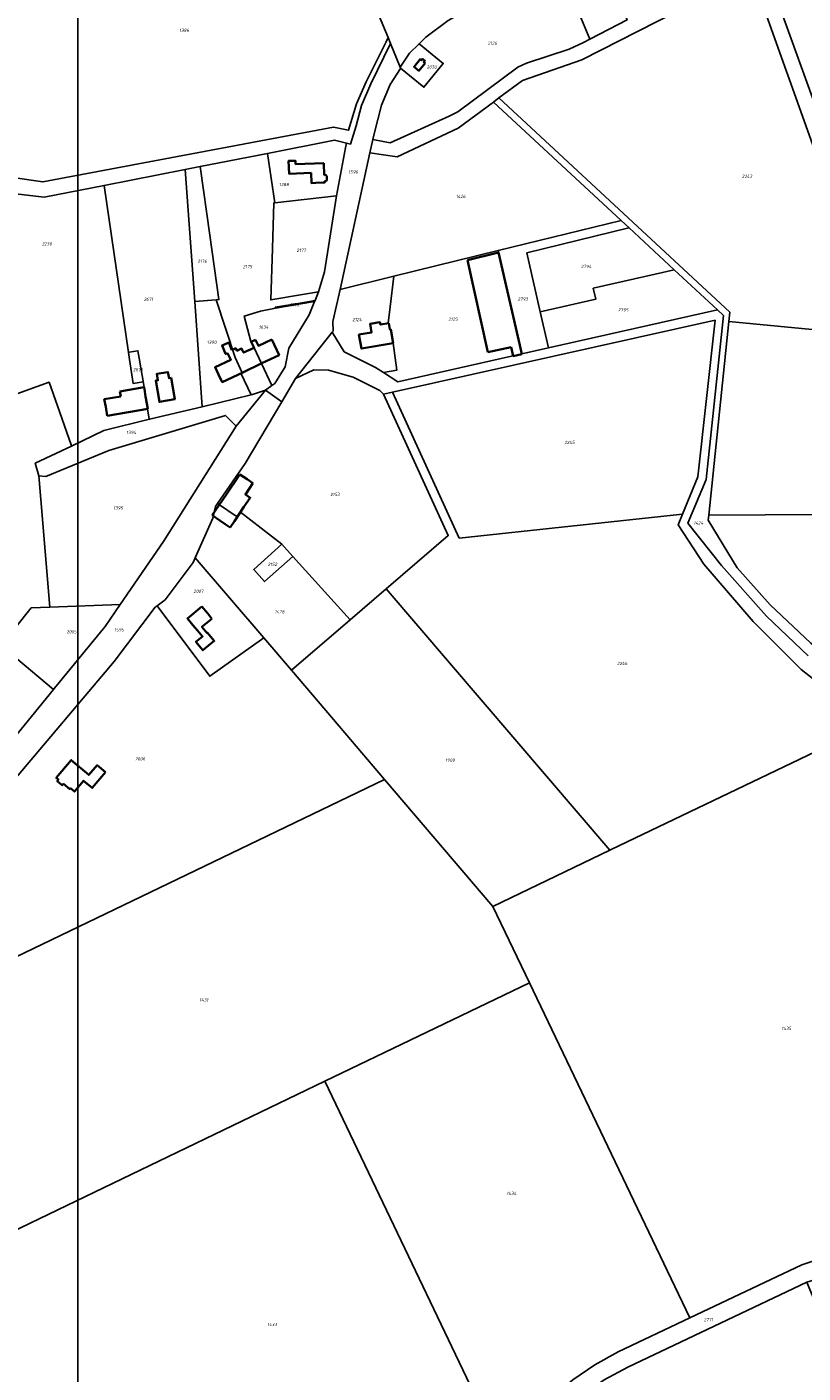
# Model space of a CAD drawing. Extents: x 177930 to 190767, y 381068 to 392034.
# Tile 23 of 256: x 178811 to 179239, y 389076 to 389819. Entities that reach past the tile are written whole.
import ezdxf
from ezdxf.enums import TextEntityAlignment as Align

# ---------------------------------------------------------------- set-up
doc = ezdxf.new("R2010")
doc.units = 0
for name, color, linetype, lineweight in [('B-XX-KG-GRENS_PERCEEL-GV', 150, 'Continuous', 25), ('B-XX-KG-GRENS_PERCEEL-S', 150, 'Continuous', 25), ('B-XX-OG-BEBOUWING-G', 7, 'Continuous', 35)]:
    doc.layers.add(name, color=color, linetype=linetype, lineweight=lineweight)
doc.styles.add('NLCS-ISO', font='NLCS-ISO.ttf', dxfattribs={"height": 1.8})

# ---------------------------------------------------------------- blocks, each defined once
blk = doc.blocks.new('SKG-PERCEELNUMMER-SO')
at = {"layer": 'DefPoints'}
blk.add_point((0, 0), dxfattribs=at)
at = {"style": 'NLCS-ISO', "oblique": 10, "flags": 1}
blk.add_attdef('GEMEENTECODE', text='', height=1.8, dxfattribs=at).set_placement((-0.5, 2.55), align=Align.MIDDLE_RIGHT)
at = {"style": 'NLCS-ISO', "oblique": 10}
blk.add_attdef('PERCEELNUMMER', text='', height=1.8, dxfattribs=at).set_placement((0, 0), align=Align.MIDDLE_CENTER)
at = {"style": 'NLCS-ISO', "oblique": 10, "flags": 1}
blk.add_attdef('SECTIE', text='', height=1.8, dxfattribs=at).set_placement((0.5, 2.5), align=Align.MIDDLE_LEFT)

msp = doc.modelspace()

# ---------------------------------------------------------------- linework, layer by layer
at = {"layer": 'B-XX-KG-GRENS_PERCEEL-GV'}
for points in [[(178819.291, 389733.661), (178979.735, 389763.974), (178988.139, 389762.204), (178992.515, 389776.847), (178997.732, 389788.916), (179008.793, 389811.106), (179009.911, 389813.424), (178997.812, 389842.578), (178985.748, 389876.508), (178974.409, 389905.39), (178968.939, 389921.355), (178969.489, 389921.531), (178968.615, 389925.228), (178962.045, 389937.82), (178866.895, 389869.642), (178783.873, 389810.154), (178787.306, 389738.3)], [(179121.604, 389867.701), (179102.912, 389856.958), (179121.371, 389812.539), (179141.912, 389823.181), (179127.319, 389855.235)], [(179217.539, 389854.203), (179255.959, 389747.502), (179348.062, 389749.822), (179378.965, 389649.215), (179455.66, 389764.88), (179434.84, 389780.9), (179420.51, 389794.32), (179429.52, 389808.48), (179516.23, 389862.69), (179512.88, 389861.56), (179500.741, 389859.277), (179414.051, 389857.847), (179380.904, 389857.25), (179270.214, 389854.878)], [(179001.481, 389757.124), (179011.095, 389755.311), (179043.659, 389769.974), (179048.347, 389772.465), (179081.545, 389797.018), (179086.35, 389799.222), (179109.974, 389807.026), (179117.872, 389810.727), (179121.371, 389812.539), (179102.912, 389856.958), (179074.98, 389840.905), (179043.052, 389822.841), (179030.826, 389813.711), (179027.038, 389809.995), (179040.4, 389799.122), (179029.684, 389785.924), (179016.771, 389796.448), (179016.784, 389796.359), (179011.13, 389787.486), (179006.275, 389776.004), (179002.144, 389760.157)], [(179198.023, 389656.547), (179372.73, 389639.856), (179340.83, 389740.074), (179249.735, 389739.029), (179210.476, 389849.009), (179116.863, 389801.116), (179084.16, 389789.755), (179071.107, 389780.08), (179198.556, 389661.71)], [(179011.277, 389810.133), (179000.327, 389787.88), (178995.263, 389775.945), (178992.324, 389764.588), (178989.112, 389754.58), (178987.038, 389755.066), (178986.401, 389752.568), (178981.462, 389726.029), (178974.783, 389684.05), (178971.554, 389672.958), (178971.541, 389672.912), (178969.604, 389668.223), (178969.344, 389667.594), (178966.313, 389660.256), (178955.109, 389641.954), (178953.062, 389631.583), (178947.297, 389622.421), (178945.792, 389621.297), (178942.239, 389618.645), (178951.201, 389612.334), (178958.758, 389625.134), (178979.121, 389650.681), (178979.652, 389651.347), (178979.493, 389656.613), (178983.361, 389674.297), (178999.865, 389749.738), (179001.481, 389757.124), (179002.144, 389760.157), (179006.275, 389776.004), (179011.13, 389787.486), (179016.784, 389796.359), (179016.771, 389796.448), (179016.672, 389797.133)], [(179027.038, 389809.995), (179021.699, 389804.758), (179016.672, 389797.133), (179016.771, 389796.448), (179029.684, 389785.924), (179040.4, 389799.122)], [(179013.145, 389681.607), (179070.66, 389695.724), (179138.54, 389712.385), (179068.055, 389777.818), (179048.615, 389763.408), (179015.008, 389747.619), (178999.865, 389749.738), (178983.361, 389674.297)], [(178969.604, 389668.223), (178971.541, 389672.912), (178971.554, 389672.958), (178961.606, 389671.297), (178945.117, 389668.537), (178946.022, 389696.911), (178946.826, 389722.118), (178947.468, 389722.19), (178943.39, 389749.465), (178906.195, 389742.215), (178911.522, 389704.295), (178916.507, 389668.675), (178915.053, 389668.57), (178925.459, 389636.752), (178929.282, 389628.341), (178928.569, 389628.001), (178934.292, 389616.109), (178935.011, 389616.284), (178942.239, 389618.645), (178945.792, 389621.297), (178940.016, 389633.454), (178936.061, 389642.027), (178934.106, 389645.575), (178930.465, 389659.606), (178939.381, 389662.299), (178947.709, 389663.918), (178947.612, 389664.488), (178960.243, 389666.622)], [(178947.468, 389722.19), (178981.462, 389726.029), (178986.401, 389752.568), (178987.038, 389755.066), (178980.263, 389756.654), (178943.39, 389749.465)], [(178915.053, 389668.57), (178916.507, 389668.675), (178911.522, 389704.295), (178906.195, 389742.215), (178897.885, 389740.595), (178903.134, 389667.711)], [(178878.248, 389602.584), (178907.323, 389609.532), (178903.134, 389667.711), (178897.885, 389740.595), (178853.149, 389731.735), (178866.508, 389639.576), (178866.93, 389639.643), (178871.777, 389640.408), (178872.459, 389636.449), (178875.007, 389621.467), (178875.26, 389620.337), (178875.057, 389620.344), (178875.937, 389615.178), (178877.929, 389602.656)], [(178755.49, 389732.794), (178775.826, 389582.948), (178804.857, 389579.524), (178804.847, 389579.618), (178802.766, 389597.866), (178800.801, 389615.1), (178822.709, 389623.074), (178829.729, 389603.157), (178835.088, 389587.938), (178835.122, 389587.839), (178852.97, 389596.327), (178878.248, 389602.584), (178877.929, 389602.656), (178875.937, 389615.178), (178875.057, 389620.344), (178875.26, 389620.337), (178875.007, 389621.467), (178874.592, 389623.318), (178869.146, 389622.42), (178867.094, 389635.544), (178867.075, 389635.667), (178866.508, 389639.576), (178853.149, 389731.735), (178819.965, 389725.24)], [(178981.462, 389726.029), (178947.468, 389722.19), (178946.826, 389722.118), (178946.022, 389696.911), (178945.117, 389668.537), (178961.606, 389671.297), (178971.554, 389672.958), (178974.783, 389684.05)], [(179083.755, 389638.75), (179098.403, 389642.041), (179093.882, 389661.948), (179086.512, 389694.465), (179142.907, 389708.263), (179142.965, 389708.277), (179138.54, 389712.385), (179070.66, 389695.724)], [(179167.952, 389685.081), (179142.965, 389708.277), (179142.907, 389708.263), (179086.512, 389694.465), (179093.882, 389661.948), (179124.569, 389668.914), (179123.179, 389675.002), (179157.31, 389682.685)], [(179011.063, 389664.686), (179010.036, 389655.711), (179010.233, 389655.746), (179010.847, 389652.112), (179011.482, 389652.219), (179012.752, 389644.698), (179012.624, 389644.675), (179014.658, 389629.722), (179007.299, 389628.456), (179015.306, 389623.373), (179083.755, 389638.75), (179070.66, 389695.724), (179013.145, 389681.607)], [(179191.73, 389663.007), (179167.952, 389685.081), (179157.31, 389682.685), (179123.179, 389675.002), (179124.569, 389668.914), (179093.882, 389661.948), (179098.403, 389642.041)], [(179011.063, 389664.686), (179013.145, 389681.607), (178983.361, 389674.297), (178979.493, 389656.613), (178979.652, 389651.347), (178979.121, 389650.681), (178985.594, 389639.899), (179002.973, 389631.203), (179007.299, 389628.456), (179014.658, 389629.722), (179012.624, 389644.675), (179012.752, 389644.698), (179011.482, 389652.219), (179010.847, 389652.112), (179010.233, 389655.746), (179010.036, 389655.711)], [(178903.134, 389667.711), (178907.323, 389609.532), (178934.292, 389616.109), (178928.569, 389628.001), (178929.282, 389628.341), (178925.459, 389636.752), (178915.053, 389668.57)], [(178969.344, 389667.594), (178947.709, 389663.918), (178939.381, 389662.299), (178930.465, 389659.606), (178934.106, 389645.575), (178936.061, 389642.027), (178940.016, 389633.454), (178945.792, 389621.297), (178947.297, 389622.421), (178953.062, 389631.583), (178955.109, 389641.954), (178966.313, 389660.256)], [(178969.604, 389668.223), (178960.243, 389666.622), (178947.612, 389664.488), (178947.709, 389663.918), (178969.344, 389667.594)], [(179172.437, 389550.216), (179180.847, 389570.764), (179190.41, 389657.275), (179012.351, 389617.595), (179049.218, 389537.043)], [(179198.023, 389656.547), (179186.988, 389549.646), (179373.496, 389550.707), (179372.73, 389639.856)], [(178867.094, 389635.544), (178869.146, 389622.42), (178874.592, 389623.318), (178875.007, 389621.467), (178872.459, 389636.449), (178871.777, 389640.408), (178866.93, 389639.643), (178866.508, 389639.576), (178867.075, 389635.667)], [(179007.362, 389616.483), (179005.341, 389618.464), (178990.672, 389625.808), (178977.038, 389629.795), (178968.915, 389630.002), (178958.758, 389625.134), (178951.201, 389612.334), (178930.996, 389578.108), (178915.794, 389556.131), (178926.64, 389548.716), (178928.369, 389551.27), (178951.291, 389533.56), (178957.283, 389526.864), (178988.898, 389491.808), (179008.92, 389509.011), (179043.106, 389538.383)], [(178835.122, 389587.839), (178815.098, 389578.316), (178817.082, 389571.377), (178820.857, 389570.99), (178855.642, 389585.348), (178920.221, 389604.766), (178926.006, 389598.884), (178942.239, 389618.645), (178935.011, 389616.284), (178934.292, 389616.109), (178907.323, 389609.532), (178878.248, 389602.584), (178852.97, 389596.327)], [(179132.346, 389364.568), (179133.112, 389364.935), (179258.861, 389425.212), (179287.768, 389439.068), (179266.671, 389445.287), (179250.631, 389454.501), (179237.918, 389464.432), (179211.403, 389491.024), (179184.215, 389522.567), (179169.989, 389544.236), (179172.437, 389550.216), (179049.218, 389537.043), (179012.351, 389617.595), (179007.362, 389616.483), (179043.106, 389538.383), (179008.92, 389509.011)], [(178823.132, 389498.85), (178862.042, 389500.259), (178885.956, 389535.037), (178926.006, 389598.884), (178920.221, 389604.766), (178855.642, 389585.348), (178820.857, 389570.99), (178817.082, 389571.377), (178818.176, 389558.263)], [(178956.546, 389464.01), (178988.898, 389491.808), (178957.283, 389526.864), (178941.72, 389512.94), (178935.729, 389519.637), (178951.291, 389533.56), (178928.369, 389551.27), (178926.64, 389548.716), (178915.794, 389556.131), (178914.622, 389554.436), (178913.094, 389548.077), (178903.449, 389526.065), (178941.249, 389481.888)], [(179557.05, 389392.604), (179572.534, 389551.84), (179373.496, 389550.707), (179186.988, 389549.646), (179186.71, 389546.954), (179202.711, 389520.537), (179220.952, 389500.212), (179243.325, 389478.915), (179261.37, 389464.173), (179275.538, 389457.651), (179292.722, 389453.182), (179318.76, 389452.114), (179349.772, 389448.234), (179363.725, 389444.217), (179383.2, 389437.047), (179417.402, 389418.901), (179434.982, 389413.846), (179481.743, 389404.489), (179511.168, 389397.326), (179528.867, 389391.309), (179542.825, 389379.372)], [(178951.291, 389533.56), (178935.729, 389519.637), (178941.72, 389512.94), (178957.283, 389526.864)], [(178882.339, 389499.626), (178911.424, 389460.706), (178941.249, 389481.888), (178903.449, 389526.065), (178902.366, 389523.593), (178886.771, 389502.883)], [(179132.346, 389364.568), (179008.92, 389509.011), (178988.898, 389491.808), (178956.546, 389464.01), (178982.92, 389433.186), (179007.97, 389403.632), (179067.791, 389333.624)], [(178941.249, 389481.888), (178911.424, 389460.706), (178882.339, 389499.626), (178881.239, 389498.818), (178858.597, 389468.869), (178782.557, 389378.74), (178777.264, 389367.32), (178775.421, 389358.821), (178774.718, 389348.819), (178774.82, 389337.685), (178779.079, 389293.685), (179007.97, 389403.632), (178982.92, 389433.186), (178956.546, 389464.01)], [(178812.835, 389498.5), (178796.232, 389477.765), (178825.102, 389453.35), (178825.719, 389454.106), (178853.791, 389488.119), (178862.042, 389500.259), (178823.132, 389498.85)], [(179382.141, 389168.883), (179258.861, 389425.212), (179133.112, 389364.935), (179132.346, 389364.568), (179067.791, 389333.624), (179087.951, 389291.475), (179176.519, 389106.305), (179238.31, 389135.604), (179246.711, 389138.447), (179247.057, 389138.564), (179339.584, 389159.582)], [(179067.791, 389333.624), (179007.97, 389403.632), (178779.079, 389293.685), (178785.668, 389228.102), (178786.524, 389215.891), (178790.41, 389160.453), (178791.582, 389148.688), (178974.996, 389237.055), (179087.951, 389291.475)], [(178974.996, 389237.055), (179073.282, 389031.393), (179086.117, 389048.07), (179097.515, 389060.082), (179111.968, 389072.176), (179124.146, 389080.357), (179136.922, 389087.529), (179176.519, 389106.305), (179087.951, 389291.475)], [(179073.282, 389031.393), (178974.996, 389237.055), (178791.582, 389148.688), (178800.827, 389055.898), (178805.117, 389025.275), (178806.588, 389019.615), (178920.643, 389061.357), (178991.74, 388913.04), (179071.965, 389029.482)], [(179159.459, 388626.991), (179183.897, 388615.663), (179195.957, 388609.965), (179203.685, 388713.946), (179293.8, 388709.901), (179284.775, 388808.984), (179201.876, 389007.298), (179275.473, 389042.658), (179241.043, 389126.024), (179142.361, 389079.095), (179129.159, 389072.189), (179117.345, 389063.78), (179109.715, 389057.473), (179183.256, 388879.463)]]:
    msp.add_lwpolyline(points, close=True, dxfattribs=at)
for points in [[(179255.959, 389747.502), (179217.539, 389854.203)], [(179141.912, 389823.181), (179121.371, 389812.539), (179117.872, 389810.727), (179109.974, 389807.026), (179086.35, 389799.222), (179081.545, 389797.018), (179048.347, 389772.465), (179043.659, 389769.974), (179011.095, 389755.311), (179001.481, 389757.124), (178999.865, 389749.738), (179015.008, 389747.619), (179048.615, 389763.408), (179068.055, 389777.818), (179071.107, 389780.08), (179084.16, 389789.755), (179116.863, 389801.116), (179210.476, 389849.009), (179249.735, 389739.029)], [(178997.812, 389842.578), (179009.911, 389813.424), (179011.277, 389810.133), (179016.672, 389797.133), (179021.699, 389804.758), (179027.038, 389809.995), (179030.826, 389813.711), (179043.052, 389822.841)], [(178755.49, 389732.794), (178819.965, 389725.24), (178853.149, 389731.735), (178897.885, 389740.595), (178906.195, 389742.215), (178943.39, 389749.465), (178980.263, 389756.654), (178987.038, 389755.066), (178989.112, 389754.58), (178992.324, 389764.588), (178995.263, 389775.945), (179000.327, 389787.88), (179011.277, 389810.133), (179009.911, 389813.424), (179008.793, 389811.106), (178997.732, 389788.916), (178992.515, 389776.847), (178988.139, 389762.204), (178979.735, 389763.974), (178819.291, 389733.661), (178787.306, 389738.3)], [(179243.325, 389478.915), (179220.952, 389500.212), (179202.711, 389520.537), (179186.71, 389546.954), (179186.988, 389549.646), (179198.023, 389656.547), (179198.556, 389661.71), (179071.107, 389780.08), (179068.055, 389777.818), (179138.54, 389712.385), (179142.965, 389708.277), (179167.952, 389685.081), (179191.73, 389663.007), (179195.063, 389659.913), (179185.539, 389569.399), (179175.448, 389545.185), (179194.077, 389521.823), (179218.891, 389493.796), (179241.869, 389471.909)], [(179241.869, 389471.909), (179218.891, 389493.796), (179194.077, 389521.823), (179175.448, 389545.185), (179185.539, 389569.399), (179195.063, 389659.913), (179191.73, 389663.007), (179098.403, 389642.041), (179083.755, 389638.75), (179015.306, 389623.373), (179007.299, 389628.456), (179002.973, 389631.203), (178985.594, 389639.899), (178979.121, 389650.681), (178958.758, 389625.134), (178968.915, 389630.002), (178977.038, 389629.795), (178990.672, 389625.808), (179005.341, 389618.464), (179007.362, 389616.483), (179012.351, 389617.595), (179190.41, 389657.275), (179180.847, 389570.764), (179172.437, 389550.216), (179169.989, 389544.236), (179184.215, 389522.567), (179211.403, 389491.024), (179237.918, 389464.432), (179250.631, 389454.501)], [(178782.557, 389378.74), (178858.597, 389468.869), (178881.239, 389498.818), (178882.339, 389499.626), (178886.771, 389502.883), (178902.366, 389523.593), (178903.449, 389526.065), (178913.094, 389548.077), (178914.622, 389554.436), (178915.794, 389556.131), (178930.996, 389578.108), (178951.201, 389612.334), (178942.239, 389618.645), (178926.006, 389598.884), (178885.956, 389535.037), (178862.042, 389500.259), (178853.791, 389488.119), (178825.719, 389454.106), (178825.102, 389453.35), (178800.803, 389423.551)], [(179129.159, 389072.189), (179142.361, 389079.095), (179241.043, 389126.024), (179250.617, 389129.018), (179246.711, 389138.447), (179238.31, 389135.604), (179176.519, 389106.305), (179136.922, 389087.529), (179124.146, 389080.357), (179111.968, 389072.176)]]:
    msp.add_lwpolyline(points, dxfattribs=at)
at = {"layer": 'B-XX-OG-BEBOUWING-G'}
for points in [[(179030.315, 389799.236), (179029.579, 389799.822), (179030.204, 389800.602), (179028.931, 389801.621), (179028.307, 389800.84), (179027.568, 389801.422), (179024.23, 389797.251), (179026.97, 389795.06)], [(178890.157, 389625.455), (178888.975, 389625.249), (178888.375, 389628.698), (178882.226, 389627.629), (178882.812, 389624.199), (178881.63, 389623.997), (178883.652, 389612.172), (178892.212, 389613.636)], [(178853.806, 389407.716), (178849.197, 389411.592), (178844.663, 389406.22), (178834.965, 389414.406), (178826.738, 389404.562), (178827.912, 389403.591), (178827.266, 389402.827), (178830.029, 389400.491), (178830.707, 389401.272), (178834.173, 389398.356), (178834.559, 389398.815), (178836.74, 389396.981), (178841.825, 389403.027), (178846.532, 389399.068)]]:
    msp.add_lwpolyline(points, close=True, dxfattribs=at)
for points in [[(178974.467, 389744.043), (178958.802, 389743.493), (178958.773, 389745.359), (178955.007, 389745.25), (178955.21, 389738.165), (178967.402, 389738.682)], [(178974.687, 389737.483), (178974.467, 389744.043)], [(178967.402, 389738.682), (178967.591, 389733.071), (178969.937, 389733.15)], [(178974.802, 389734.065), (178975.631, 389734.092), (178976.149, 389734.78), (178976.079, 389736.859), (178975.517, 389737.51), (178974.687, 389737.483)], [(178969.937, 389733.15), (178974.827, 389733.315), (178974.802, 389734.065)], [(179070.924, 389694.754), (179053.745, 389690.41)], [(179053.745, 389690.41), (179065.027, 389639.641)], [(179082.637, 389643.553), (179070.924, 389694.754)], [(179010.233, 389655.746), (179005.657, 389654.921), (179005.425, 389656.212), (178999.966, 389655.228), (179000.773, 389650.595), (178993.759, 389649.373), (178995.152, 389641.627), (179012.752, 389644.698)], [(179010.847, 389652.112), (179010.233, 389655.746)], [(178936.796, 389646.56), (178934.304, 389645.395)], [(178934.304, 389645.395), (178935.903, 389642.095)], [(178945.681, 389646.661), (178938.347, 389643.237), (178936.796, 389646.56)], [(178940.142, 389633.514), (178949.761, 389638.096), (178945.681, 389646.661)], [(179011.482, 389652.219), (179010.847, 389652.112)], [(179012.752, 389644.698), (179011.482, 389652.219)], [(178921.327, 389639.184), (178923.106, 389635.45), (178914.425, 389631.313), (178916.294, 389627.4)], [(178923.639, 389640.797), (178921.942, 389644.942), (178918.258, 389643.383), (178920.147, 389638.67), (178921.327, 389639.184)], [(178924.025, 389640.981), (178923.639, 389640.797)], [(178925.989, 389641.508), (178925.83, 389641.841), (178924.025, 389640.981)], [(178935.903, 389642.095), (178930.155, 389639.411), (178929.034, 389641.686), (178926.489, 389640.429), (178925.989, 389641.508)], [(179065.027, 389639.641), (179077.891, 389642.499)], [(179077.891, 389642.499), (179079.061, 389637.536), (179083.724, 389638.583)], [(179083.724, 389638.583), (179082.637, 389643.553)], [(178929.681, 389628.531), (178940.142, 389633.514)], [(178916.294, 389627.4), (178918.331, 389623.124), (178929.681, 389628.531)], [(178875.453, 389619.257), (178875.26, 389620.337), (178861.805, 389617.934)], [(178861.805, 389617.934), (178862.367, 389615.202)], [(178875.937, 389615.178), (178875.453, 389619.257)], [(178862.367, 389615.202), (178853.171, 389613.68), (178853.996, 389609.423)], [(178853.996, 389609.423), (178854.884, 389604.502)], [(178854.884, 389604.502), (178877.183, 389608.448), (178875.937, 389615.178)], [(178928.072, 389572.145), (178920.435, 389560.867)], [(178932.05, 389569.45), (178928.072, 389572.145)], [(178930.33, 389554.167), (178933.82, 389559.32), (178931.129, 389561.142), (178935.275, 389567.267)], [(178935.275, 389567.267), (178932.05, 389569.45)], [(178920.435, 389560.867), (178912.799, 389549.589)], [(178912.799, 389549.589), (178916.939, 389546.785)], [(178925.086, 389546.421), (178930.33, 389554.167)], [(178916.939, 389546.785), (178919.878, 389544.774), (178922.646, 389542.818)], [(178922.646, 389542.818), (178925.086, 389546.421)], [(178907.13, 389499.145), (178899.142, 389492.604), (178902.182, 389488.89)], [(178912.609, 389492.499), (178910.298, 389495.277), (178910.123, 389495.491), (178907.13, 389499.145)], [(178904.62, 389485.957), (178904.706, 389486.028), (178907.451, 389482.729), (178903.825, 389479.712), (178907.71, 389475.043), (178913.928, 389480.216), (178910.101, 389484.815), (178909.836, 389484.595), (178907.085, 389487.902), (178912.609, 389492.499)], [(178902.182, 389488.89), (178902.309, 389488.735), (178904.62, 389485.957)]]:
    msp.add_lwpolyline(points, dxfattribs=at)
at = {"layer": 'DefPoints'}
msp.add_lwpolyline([(189080.125, 384112.918), (178838.653, 384112.918), (178838.653, 390805.207), (189080.125, 390805.207)], close=True, dxfattribs=at)

# ---------------------------------------------------------------- block references
at = {"layer": 'B-XX-KG-GRENS_PERCEEL-S'}
for p, values in [((178897.318, 389817.437), {'PERCEELNUMMER': '1386'}), ((179067.51, 389810.33), {'PERCEELNUMMER': '2126'}), ((179033.969, 389797.153), {'PERCEELNUMMER': '2030'}), ((178990.662, 389739.218), {'PERCEELNUMMER': '1596'}), ((179208.11, 389736.795), {'PERCEELNUMMER': '2243'}), ((178952.429, 389732.259), {'PERCEELNUMMER': '1388'}), ((179050.028, 389725.7), {'PERCEELNUMMER': '1426'}), ((178821.48, 389699.467), {'PERCEELNUMMER': '2230'}), ((178907.292, 389689.923), {'PERCEELNUMMER': '2176'}), ((178962.002, 389695.927), {'PERCEELNUMMER': '2177'}), ((178932.312, 389686.92), {'PERCEELNUMMER': '2175'}), ((179119.314, 389687.006), {'PERCEELNUMMER': '2794'}), ((178877.601, 389668.864), {'PERCEELNUMMER': '2671'}), ((179084.313, 389669.065), {'PERCEELNUMMER': '2793'}), ((178958.29, 389665.886), {'PERCEELNUMMER': '2178'}), ((179139.756, 389663.035), {'PERCEELNUMMER': '2795'}), ((178941.193, 389653.513), {'PERCEELNUMMER': '1634'}), ((178992.79, 389657.649), {'PERCEELNUMMER': '2124'}), ((179045.753, 389657.902), {'PERCEELNUMMER': '2125'}), ((178912.544, 389645.156), {'PERCEELNUMMER': '1390'}), ((178871.848, 389629.996), {'PERCEELNUMMER': '2670'}), ((178868.1, 389595.342), {'PERCEELNUMMER': '1394'}), ((179110.089, 389589.811), {'PERCEELNUMMER': '2245'}), ((178980.571, 389561.103), {'PERCEELNUMMER': '2153'}), ((178860.93, 389553.651), {'PERCEELNUMMER': '1395'}), ((179181.299, 389545.339), {'PERCEELNUMMER': '1424'}), ((178946.043, 389522.527), {'PERCEELNUMMER': '2152'}), ((178905.243, 389507.596), {'PERCEELNUMMER': '2007'}), ((178949.991, 389496.26), {'PERCEELNUMMER': '1428'}), ((178835.156, 389485.248), {'PERCEELNUMMER': '2005'}), ((178861.422, 389486.349), {'PERCEELNUMMER': '1595'}), ((179139.181, 389467.77), {'PERCEELNUMMER': '2246'}), ((178873.033, 389415.079), {'PERCEELNUMMER': '2006'}), ((179044.141, 389414.361), {'PERCEELNUMMER': '1909'}), ((178908.202, 389281.947), {'PERCEELNUMMER': '1431'}), ((179229.815, 389266.24), {'PERCEELNUMMER': '1435'}), ((179078.037, 389175.103), {'PERCEELNUMMER': '1434'}), ((178945.845, 389102.715), {'PERCEELNUMMER': '1433'}), ((179186.799, 389105.38), {'PERCEELNUMMER': '2771'})]:
    msp.add_blockref('SKG-PERCEELNUMMER-SO', p, dxfattribs=at).add_auto_attribs(values)

doc.saveas('drawing.dxf')
